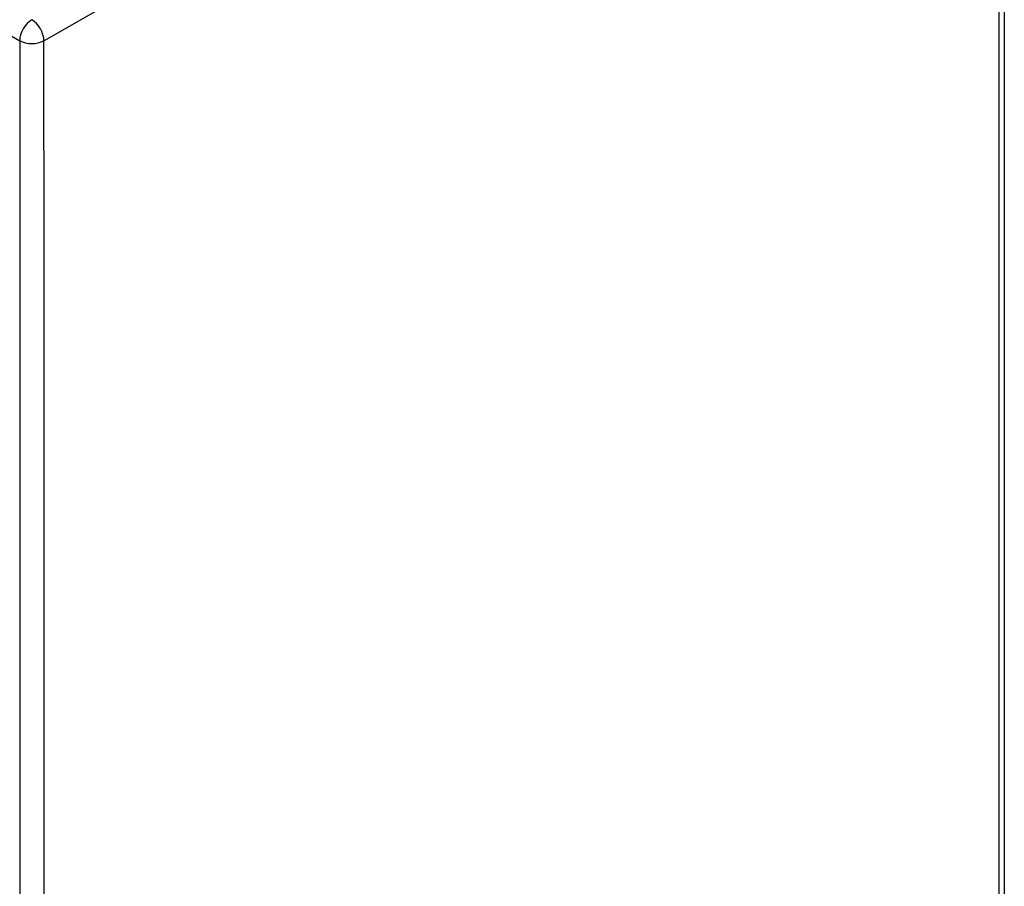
# Model space of a CAD drawing. Header units: inches. Extents: x 223.9 to 264.3, y 86 to 124.8.
# Tile 44 of 51: x 258.5 to 264.2, y 96.1 to 101.1. Entities that reach past the tile are written whole.
import ezdxf

# ---------------------------------------------------------------- set-up
doc = ezdxf.new("R2010")
doc.units = ezdxf.units.IN
doc.header["$MEASUREMENT"] = 0
doc.layers.add('Visible Edges(ANSI)', color=7, linetype='Continuous', lineweight=25)
doc.layers.add('Visible Tangent Edges(ANSI)', color=7, linetype='Continuous', lineweight=25)

msp = doc.modelspace()

# ---------------------------------------------------------------- linework, layer by layer
at = {"layer": 'Visible Edges(ANSI)'}
msp.add_line((264.1533, 104.2019), (264.1533, 89.6666), dxfattribs=at)
at = {"layer": 'Visible Tangent Edges(ANSI)'}
for p, q in [((224.6663, 120.4914), (258.4675, 100.9763)), ((258.6075, 100.9763), (264.1243, 104.1615)), ((264.1243, 89.6262), (264.1243, 104.1615)), ((258.4675, 100.9763), (258.4675, 86.4411)), ((258.6075, 100.3436), (258.6075, 100.9763)), ((258.6075, 100.3436), (258.6075, 87.0739))]:
    msp.add_line(p, q, dxfattribs=at)
for major_axis, start_param, end_param in [((0.0495, 0.0857), 0.785398, 2.356194), ((-0.0495, 0.0857), 3.926991, 5.497787), ((-0.099, 0), 0.785398, 2.356194)]:
    msp.add_ellipse((258.5375, 101.0168), major_axis=major_axis, ratio=0.57735, start_param=start_param, end_param=end_param, dxfattribs=at)

doc.saveas('drawing.dxf')
